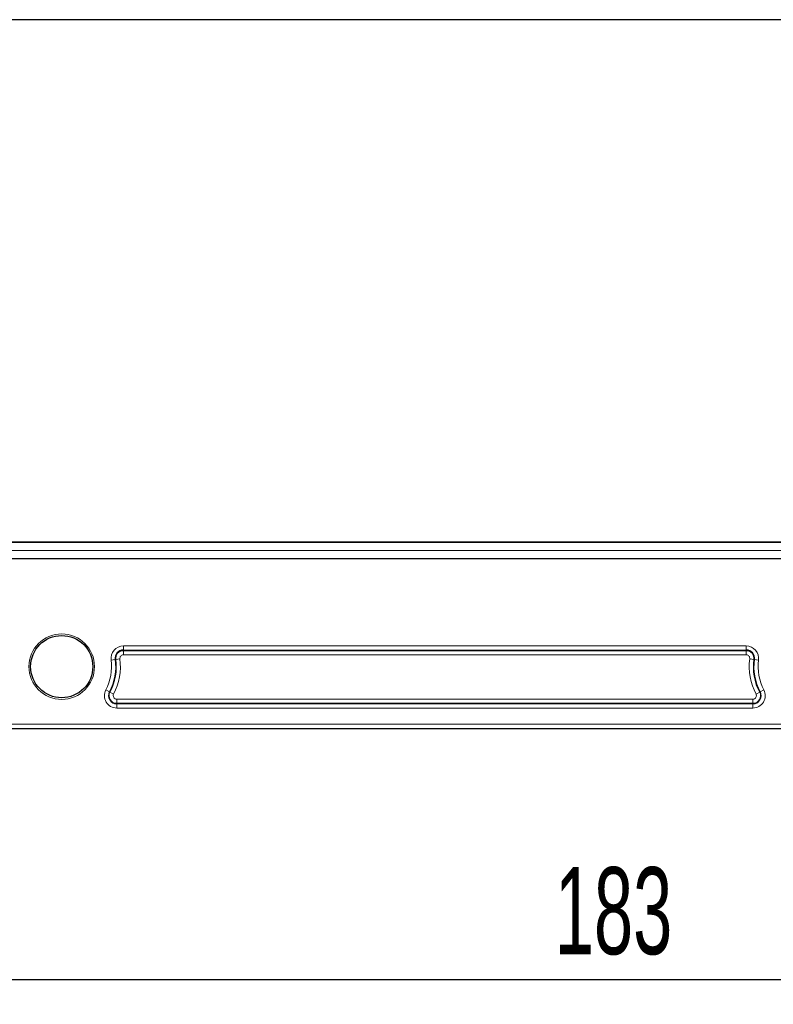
# Model space of a CAD drawing. Header units: millimetres. Extents: x 5 to 418, y 2 to 292.
# Tile 40 of 47: x 332 to 362, y 70 to 109. Entities that reach past the tile are written whole.
import ezdxf

# ---------------------------------------------------------------- set-up
doc = ezdxf.new("R2010")
doc.units = ezdxf.units.MM
doc.layers.add('SLD-0', color=7, linetype='Continuous')
doc.styles.add('SLDTEXTSTYLE0', font='TXT', dxfattribs={"width": 0.605})
doc.dimstyles.new('SLDDIMSTYLE2', dxfattribs={"dimtxt": 3.5, "dimasz": 3.302, "dimexe": 0, "dimexo": 0.0625, "dimgap": 0.875, "dimtad": 1, "dimlfac": 3, "dimrnd": 1e-09, "dimzin": 12, "dimdsep": 46, "dimtxsty": 'SLDTEXTSTYLE0', "dimsah": 1, "dimcen": 0.09, "dimadec": 0, "dimazin": 3, "dimtfac": 1, "dimtofl": 0, "dimtmove": 0, "dimatfit": 3, "dimfxl": 1, "dimfrac": 2, "dimtolj": 1, "dimtzin": 12, "dimarcsym": 0})

# ---------------------------------------------------------------- blocks, each defined once
blk = doc.blocks.new('_D_9')
at = {"layer": 'SLD-0', "color": 7}
for p, q in [((327.165, 109.486), (327.165, 69.917)), ((388.165, 109.486), (388.165, 69.917)), ((327.165, 70.917), (388.165, 70.917))]:
    blk.add_line(p, q, dxfattribs=at)
for points in [[(327.165, 70.917), (330.467, 70.409), (330.467, 71.425)], [(388.165, 70.917), (384.863, 71.425), (384.863, 70.409)]]:
    blk.add_solid(points, dxfattribs=at)
at = {"layer": 'SLD-0', "color": 7, "insert": (353.654, 75.428), "char_height": 3.5, "attachment_point": 1, "style": 'SLDTEXTSTYLE0'}
blk.add_mtext('183', dxfattribs=at)

msp = doc.modelspace()

# ---------------------------------------------------------------- linework, layer by layer
at = {"color": 7, "linetype": 'Continuous', "lineweight": 25}
for p, q in [((385.898, 109.4822), (329.4313, 109.4822)), ((332.1646, 109.4822), (332.1646, 109.4856)), ((385.998, 88.4822), (329.3313, 88.4822)), ((329.4313, 88.4822), (385.898, 88.4822)), ((385.998, 87.8156), (329.3313, 87.8156)), ((394.6646, 80.9856), (302.998, 80.9856))]:
    msp.add_line(p, q, dxfattribs=at)
at = {"color": 7, "linetype": 'Continuous', "lineweight": 18}
for p, q in [((329.3313, 88.1489), (385.998, 88.1489)), ((336.309, 84.316), (361.3536, 84.316)), ((336.309, 84.316), (336.309, 84.1494)), ((361.3536, 84.316), (361.3536, 84.1494)), ((361.3536, 84.1494), (336.309, 84.1494)), ((336.309, 84.126), (336.309, 84.1494)), ((336.309, 84.126), (361.3536, 84.126)), ((336.309, 84.126), (336.309, 83.9594)), ((361.3536, 83.9594), (336.309, 83.9594)), ((361.3536, 84.126), (361.3536, 84.1494)), ((361.3536, 84.126), (361.3536, 83.9594)), ((335.8163, 83.7526), (335.9815, 83.7749)), ((336.0046, 83.778), (335.9815, 83.7749)), ((336.0046, 83.778), (336.1698, 83.8002)), ((361.4928, 83.8002), (361.658, 83.778)), ((361.658, 83.778), (361.6812, 83.7749)), ((361.6812, 83.7749), (361.8463, 83.7526)), ((335.6027, 82.5509), (335.7501, 82.4731)), ((335.7708, 82.4622), (335.7501, 82.4731)), ((335.7708, 82.4622), (335.9182, 82.3845)), ((361.7445, 82.3845), (361.8918, 82.4622)), ((361.8918, 82.4622), (361.9125, 82.4731)), ((361.9125, 82.4731), (362.0599, 82.5509)), ((336.0424, 82.1785), (361.6202, 82.1785)), ((336.0424, 82.1785), (336.0424, 82.0118)), ((336.0424, 82.0118), (336.0424, 81.9884)), ((361.6202, 82.0118), (336.0424, 82.0118)), ((336.0424, 81.9884), (361.6202, 81.9884)), ((336.0424, 81.9884), (336.0424, 81.8218)), ((361.6202, 82.1785), (361.6202, 82.0118)), ((361.6202, 82.0118), (361.6202, 81.9884)), ((361.6202, 81.9884), (361.6202, 81.8218)), ((361.6202, 81.8218), (336.0424, 81.8218)), ((302.998, 81.1726), (394.6646, 81.1726)), ((394.6646, 81.006), (302.998, 81.006))]:
    msp.add_line(p, q, dxfattribs=at)
msp.add_circle((333.8313, 83.4856), 1.3167, dxfattribs=at)
at = {"color": 7, "linetype": 'Continuous', "lineweight": 25}
msp.add_circle((333.8313, 83.4856), 1.25, dxfattribs=at)
at = {"color": 7, "linetype": 'Continuous', "lineweight": 18}
for centre, radius, start, end in [((336.309, 83.8189), 0.4971, 90, 187.66226), ((361.3536, 83.8189), 0.4971, 352.33774, 90), ((336.309, 83.8189), 0.3071, 90, 187.66226), ((336.309, 83.8189), 0.1405, 90, 187.66226), ((361.3536, 83.8189), 0.3071, 352.33774, 90), ((361.3536, 83.8189), 0.1405, 352.33774, 90), ((333.8313, 83.4856), 2.0029, 332.18186, 7.66226), ((333.8313, 83.4856), 2.1695, 332.18186, 7.66226), ((333.8313, 83.4856), 2.3595, 332.18186, 7.66226), ((363.8313, 83.4856), 2.3595, 172.33774, 207.81814), ((363.8313, 83.4856), 2.1695, 172.33774, 207.81814), ((363.8313, 83.4856), 2.0029, 172.33774, 207.81814), ((336.0424, 82.3189), 0.4971, 152.18186, 270), ((336.0424, 82.3189), 0.3071, 152.18186, 270), ((336.0424, 82.3189), 0.1405, 152.18186, 270), ((361.6202, 82.3189), 0.4971, 270, 27.81814), ((361.6202, 82.3189), 0.3071, 270, 27.81814), ((361.6202, 82.3189), 0.1405, 270, 27.81814)]:
    msp.add_arc(centre, radius, start, end, dxfattribs=at)
at = {"color": 7, "linetype": 'Continuous', "lineweight": 25}
for centre, radius, start, end in [((336.309, 83.8189), 0.3305, 90, 187.66226), ((361.3536, 83.8189), 0.3305, 352.33774, 90), ((333.8313, 83.4856), 2.1929, 332.18186, 7.66226), ((363.8313, 83.4856), 2.1929, 172.33774, 207.81814), ((336.0424, 82.3189), 0.3305, 152.18186, 270), ((361.6202, 82.3189), 0.3305, 270, 27.81814)]:
    msp.add_arc(centre, radius, start, end, dxfattribs=at)

# ---------------------------------------------------------------- dimensions: what is measured, and where the dimension line sits
at = {"layer": 'SLD-0', "color": 7}
dim = msp.add_linear_dim(base=(388.1646, 70.9165), p1=(327.1646, 109.4856), p2=(388.1646, 109.4856), dimstyle='SLDDIMSTYLE2', dxfattribs=at)
dim.commit()
dim.dimension.update_dxf_attribs({"geometry": '_D_9', "text_midpoint": (357.6646, 70.9165), "dimtype": 160})

doc.saveas('drawing.dxf')
